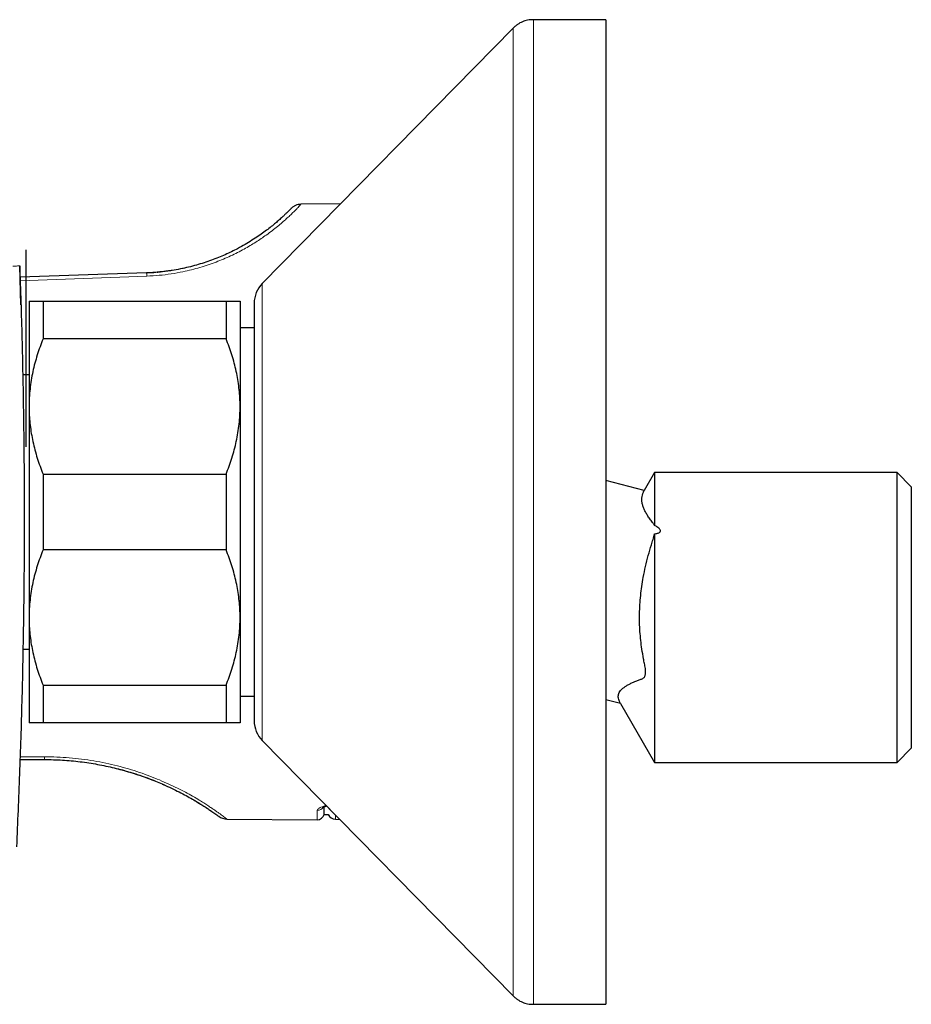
# Model space of a CAD drawing. Header units: millimetres. Extents: x 8 to 2385, y 12 to 2606.
# Tile 12 of 156: x 568 to 631, y 959 to 1029. Entities that reach past the tile are written whole.
import ezdxf

# ---------------------------------------------------------------- set-up
doc = ezdxf.new("R2010")
doc.units = ezdxf.units.MM

msp = doc.modelspace()

# ---------------------------------------------------------------- linework, layer by layer
at = {"color": 7, "linetype": 'Continuous', "lineweight": 30}
for p, q in [((609.617, 1029.061), (604.456, 1029.061)), ((609.617, 1029.061), (609.617, 959.061)), ((603.029, 1028.463), (585.191, 1010.313)), ((587.908, 1015.899), (587.905, 1015.899)), ((590.741, 1015.96), (587.943, 1015.936)), ((568.393, 1012.688), (568.393, 998.688)), ((568.393, 1012.688), (568.393, 1005.688)), ((568.038, 1008.788), (567.953, 1011.557)), ((576.967, 1011.061), (567.978, 1010.747)), ((577.54, 1011.093), (576.967, 1011.061)), ((577.036, 1011.065), (577.489, 1011.089)), ((577.721, 1011.109), (577.766, 1011.113)), ((579.578, 1011.384), (579.403, 1011.348)), ((568.617, 1009.061), (568.617, 1001.561)), ((569.617, 1009.061), (569.617, 1006.383)), ((569.617, 1009.061), (582.617, 1009.061)), ((582.617, 1009.061), (582.617, 1006.383)), ((583.617, 1009.061), (583.617, 1001.561)), ((584.617, 1008.911), (584.617, 979.211)), ((584.617, 1007.161), (583.617, 1007.161)), ((582.617, 1006.383), (569.617, 1006.383)), ((568.393, 1005.688), (568.393, 1003.81)), ((568.617, 1003.811), (568.164, 1003.811)), ((568.617, 1001.561), (568.617, 986.561)), ((583.617, 1001.561), (583.617, 986.561)), ((613.07, 996.861), (612.339, 995.596)), ((630.317, 996.861), (613.07, 996.861)), ((613.07, 996.861), (613.07, 993.101)), ((631.317, 995.861), (630.317, 996.861)), ((630.317, 976.261), (630.317, 996.861)), ((569.617, 996.74), (569.617, 991.383)), ((569.617, 996.74), (582.617, 996.74)), ((582.617, 996.74), (582.617, 991.383)), ((612.333, 995.584), (609.617, 996.312)), ((631.317, 995.861), (631.317, 977.261)), ((613.07, 992.503), (613.07, 976.261)), ((582.617, 991.383), (569.617, 991.383)), ((568.617, 986.561), (568.617, 979.061)), ((583.617, 986.561), (583.617, 979.061)), ((568.179, 984.311), (568.617, 984.311)), ((569.617, 981.74), (582.617, 981.74)), ((569.617, 981.74), (569.617, 979.061)), ((582.617, 981.74), (582.617, 979.061)), ((583.617, 980.961), (584.617, 980.961)), ((609.617, 980.74), (610.642, 980.465)), ((610.652, 980.45), (613.07, 976.261)), ((582.617, 979.061), (569.617, 979.061)), ((585.191, 977.809), (603.029, 959.659)), ((630.317, 976.261), (631.317, 977.261)), ((567.972, 976.461), (569.717, 976.461)), ((613.07, 976.261), (630.317, 976.261)), ((574.961, 975.796), (574.991, 975.788)), ((574.982, 975.791), (574.991, 975.788)), ((578.18, 974.68), (578.235, 974.656)), ((589.584, 972.559), (589.873, 972.559)), ((582.676, 972.233), (589.094, 972.177)), ((590.398, 972.219), (590.693, 972.211)), ((604.456, 959.061), (609.617, 959.061))]:
    msp.add_line(p, q, dxfattribs=at)
at = {"color": 252, "linetype": 'Continuous', "lineweight": 0}
for p, q in [((604.456, 1029.061), (604.456, 959.061)), ((567.985, 1010.505), (576.993, 1010.832)), ((585.191, 1010.313), (585.191, 977.809)), ((569.708, 976.66), (567.978, 976.659))]:
    msp.add_line(p, q, dxfattribs=at)
for centre, radius, start, end in [((575.911, 1010.825), 1.082, 0.3874, 12.63131), ((571.387, 976.634), 1.679, 179.11852, 185.91098), ((589.114, 973.347), 0.501, 269.01766, 327.49814), ((590.403, 973.345), 0.592, 217.57195, 231.43649)]:
    msp.add_arc(centre, radius, start, end, dxfattribs=at)
at = {"color": 7, "linetype": 'Continuous', "lineweight": 30}
for centre, radius, start, end in [((586.617, 1008.911), 2, 135.49578, 180), ((586.617, 979.211), 2, 180, 224.50422), ((582.685, 973.233), 1, 233.88273, 269.50271), ((589.098, 972.677), 0.5, 269.5233, 346.6349), ((590.413, 972.819), 0.6, 205.70813, 268.48584)]:
    msp.add_arc(centre, radius, start, end, dxfattribs=at)
for points, knots in [([(604.456, 1029.061), (604.387, 1029.06), (604.252, 1029.056), (604.053, 1029.027), (603.862, 1028.981), (603.678, 1028.915), (603.503, 1028.83), (603.336, 1028.727), (603.176, 1028.605), (603.079, 1028.511), (603.029, 1028.463)], [0, 0, 0, 0, 0.1295015, 0.2551844, 0.3782556, 0.5, 0.6217444, 0.7448156, 0.8704985, 1, 1, 1, 1]), ([(587.943, 1015.936), (587.877, 1015.932), (587.745, 1015.923), (587.555, 1015.86), (587.378, 1015.765), (587.28, 1015.675), (587.232, 1015.631)], [0, 0, 0, 0, 0.247515, 0.499991, 0.752472, 1, 1, 1, 1]), ([(587.888, 1015.903), (587.866, 1015.91), (587.815, 1015.927), (587.747, 1015.914), (587.709, 1015.906)], [0, 0, 0, 0, 0.43828, 1, 1, 1, 1]), ([(587.232, 1015.631), (587.229, 1015.628), (587.224, 1015.622), (587.179, 1015.576), (587.106, 1015.501), (587.003, 1015.398), (586.868, 1015.266), (586.701, 1015.107), (586.5, 1014.922), (586.264, 1014.712), (585.99, 1014.48), (585.675, 1014.227), (585.317, 1013.956), (584.917, 1013.671), (584.471, 1013.377), (583.98, 1013.078), (583.489, 1012.806), (583.011, 1012.563), (582.556, 1012.351), (582.078, 1012.147), (581.577, 1011.955), (581.055, 1011.775), (580.512, 1011.611), (579.95, 1011.464), (579.374, 1011.337), (578.785, 1011.232), (578.198, 1011.15), (577.805, 1011.115), (577.615, 1011.099)], [0, 0, 0, 0, 0.0431695, 0.0861941, 0.1291888, 0.1726886, 0.2157689, 0.2585544, 0.3018069, 0.3445889, 0.3870441, 0.4307208, 0.47386, 0.5166402, 0.5600996, 0.6031619, 0.6460387, 0.6783237, 0.7104803, 0.7426041, 0.7747915, 0.8071636, 0.8395138, 0.8719396, 0.9045377, 0.9369597, 0.9693628, 1, 1, 1, 1]), ([(567.953, 1011.557), (568.01, 1009.836), (568.122, 1006.395), (568.224, 1001.232), (568.276, 996.07), (568.274, 990.909), (568.219, 985.748), (568.109, 980.587), (567.95, 975.427), (567.799, 971.988), (567.724, 970.268)], [0, 0, 0, 0, 0.12505, 0.250057, 0.375035, 0.5, 0.624965, 0.749943, 0.87495, 1, 1, 1, 1]), ([(577.044, 1011.064), (577.032, 1011.064), (577.007, 1011.062), (576.982, 1011.059), (576.97, 1011.058)], [0, 0, 0, 0, 0.498711, 1, 1, 1, 1]), ([(578.78, 1011.235), (578.741, 1011.229), (578.66, 1011.216), (578.523, 1011.194), (578.371, 1011.173), (578.139, 1011.144), (577.813, 1011.111), (577.545, 1011.093), (577.403, 1011.083)], [0, 0, 0, 0, 0.095839, 0.198932, 0.310386, 0.43099, 0.698049, 1, 1, 1, 1]), ([(568.617, 1009.061), (568.617, 1009.061), (568.618, 1009.061), (568.637, 1009.061), (568.69, 1009.061), (568.773, 1009.061), (568.887, 1009.061), (569.028, 1009.061), (569.199, 1009.061), (569.393, 1009.061), (569.542, 1009.061), (569.617, 1009.061)], [0, 0, 0, 0, 0.031426, 0.150353, 0.269282, 0.389133, 0.508986, 0.631385, 0.753788, 0.876892, 1, 1, 1, 1]), ([(582.617, 1009.061), (582.689, 1009.061), (582.834, 1009.061), (583.024, 1009.061), (583.192, 1009.061), (583.336, 1009.061), (583.452, 1009.061), (583.54, 1009.061), (583.597, 1009.061), (583.616, 1009.061), (583.617, 1009.061), (583.617, 1009.061)], [0, 0, 0, 0, 0.119246, 0.238489, 0.358338, 0.478183, 0.600299, 0.722411, 0.845493, 0.968574, 1, 1, 1, 1]), ([(569.617, 1006.383), (569.543, 1006.192), (569.394, 1005.81), (569.199, 1005.227), (569.027, 1004.638), (568.882, 1004.038), (568.766, 1003.429), (568.681, 1002.811), (568.627, 1002.188), (568.62, 1001.77), (568.617, 1001.561)], [0, 0, 0, 0, 0.122973, 0.245942, 0.369581, 0.493217, 0.619375, 0.745529, 0.872765, 1, 1, 1, 1]), ([(583.617, 1001.561), (583.617, 1001.617), (583.616, 1001.868), (583.597, 1002.313), (583.543, 1002.897), (583.459, 1003.479), (583.346, 1004.064), (583.204, 1004.648), (583.034, 1005.231), (582.84, 1005.811), (582.691, 1006.192), (582.617, 1006.383)], [0, 0, 0, 0, 0.034085, 0.152699, 0.271315, 0.390844, 0.510376, 0.632431, 0.75449, 0.877243, 1, 1, 1, 1]), ([(568.617, 1001.561), (568.617, 1001.505), (568.619, 1001.255), (568.637, 1000.81), (568.691, 1000.226), (568.775, 999.644), (568.888, 999.059), (569.03, 998.475), (569.2, 997.891), (569.394, 997.312), (569.543, 996.93), (569.617, 996.74)], [0, 0, 0, 0, 0.034085, 0.152699, 0.271315, 0.390844, 0.510376, 0.632431, 0.75449, 0.877243, 1, 1, 1, 1]), ([(582.617, 996.74), (582.692, 996.931), (582.841, 997.313), (583.036, 997.896), (583.207, 998.485), (583.352, 999.085), (583.468, 999.693), (583.553, 1000.312), (583.607, 1000.935), (583.614, 1001.353), (583.617, 1001.561)], [0, 0, 0, 0, 0.122973, 0.245942, 0.369581, 0.493217, 0.619375, 0.745529, 0.872765, 1, 1, 1, 1]), ([(613.07, 993.101), (613.057, 993.133), (613.031, 993.198), (612.92, 993.318), (612.775, 993.517), (612.598, 993.767), (612.449, 994.014), (612.328, 994.256), (612.238, 994.492), (612.181, 994.722), (612.16, 994.946), (612.176, 995.165), (612.218, 995.334), (612.277, 995.477), (612.304, 995.534), (612.33, 995.579), (612.333, 995.585)], [0, 0, 0, 0, 0.023359, 0.047235, 0.140315, 0.233489, 0.32657, 0.419783, 0.513456, 0.607309, 0.703199, 0.799308, 0.896063, 0.944535, 0.993028, 1, 1, 1, 1]), ([(613.07, 992.503), (613.105, 992.508), (613.177, 992.52), (613.284, 992.547), (613.378, 992.583), (613.446, 992.63), (613.481, 992.678), (613.492, 992.73), (613.475, 992.796), (613.413, 992.877), (613.307, 992.963), (613.187, 993.039), (613.105, 993.083), (613.07, 993.101)], [0, 0, 0, 0, 0.091257, 0.183217, 0.28208, 0.351835, 0.40291, 0.454212, 0.513455, 0.609439, 0.749757, 0.89373, 1, 1, 1, 1]), ([(610.652, 980.45), (610.652, 980.45), (610.652, 980.449), (610.639, 980.472), (610.603, 980.538), (610.546, 980.661), (610.5, 980.817), (610.487, 980.963), (610.507, 981.1), (610.561, 981.237), (610.653, 981.372), (610.783, 981.504), (610.943, 981.628), (611.128, 981.745), (611.335, 981.855), (611.561, 981.96), (611.799, 982.063), (611.995, 982.138), (612.142, 982.186), (612.226, 982.217), (612.298, 982.26), (612.352, 982.317), (612.39, 982.393), (612.414, 982.478), (612.43, 982.577), (612.437, 982.689), (612.434, 982.813), (612.42, 982.957), (612.393, 983.116), (612.342, 983.342), (612.264, 983.74), (612.17, 984.29), (612.087, 984.936), (612.031, 985.565), (612.002, 986.197), (612, 986.835), (612.026, 987.478), (612.081, 988.125), (612.162, 988.771), (612.276, 989.461), (612.428, 990.194), (612.62, 990.969), (612.804, 991.609), (612.941, 992.054), (613.023, 992.309), (613.054, 992.438), (613.07, 992.503)], [0, 0, 0, 0, 0.000322, 0.001758, 0.008588, 0.035876, 0.063171, 0.090587, 0.118355, 0.146231, 0.178303, 0.210487, 0.242937, 0.27545, 0.308541, 0.341663, 0.37485, 0.408055, 0.419748, 0.431446, 0.440346, 0.449402, 0.455938, 0.462679, 0.46921, 0.475901, 0.483007, 0.490296, 0.499296, 0.508441, 0.526723, 0.563228, 0.596244, 0.629313, 0.66255, 0.695849, 0.729809, 0.763833, 0.798035, 0.832291, 0.874068, 0.915911, 0.957885, 0.978872, 0.989378, 1, 1, 1, 1]), ([(569.617, 991.383), (569.543, 991.192), (569.394, 990.81), (569.199, 990.227), (569.027, 989.638), (568.882, 989.038), (568.766, 988.429), (568.681, 987.811), (568.627, 987.188), (568.62, 986.77), (568.617, 986.561)], [0, 0, 0, 0, 0.122973, 0.245942, 0.369581, 0.493217, 0.619375, 0.745529, 0.872765, 1, 1, 1, 1]), ([(583.617, 986.561), (583.617, 986.617), (583.616, 986.868), (583.597, 987.313), (583.543, 987.897), (583.459, 988.479), (583.346, 989.064), (583.204, 989.648), (583.034, 990.231), (582.84, 990.811), (582.691, 991.192), (582.617, 991.383)], [0, 0, 0, 0, 0.034085, 0.152699, 0.271315, 0.390844, 0.510376, 0.632431, 0.75449, 0.877243, 1, 1, 1, 1]), ([(568.617, 986.561), (568.617, 986.505), (568.619, 986.255), (568.637, 985.81), (568.691, 985.226), (568.775, 984.644), (568.888, 984.059), (569.03, 983.475), (569.2, 982.891), (569.394, 982.312), (569.543, 981.93), (569.617, 981.74)], [0, 0, 0, 0, 0.034085, 0.152699, 0.271315, 0.390844, 0.510376, 0.632431, 0.75449, 0.877243, 1, 1, 1, 1]), ([(582.617, 981.74), (582.692, 981.931), (582.841, 982.313), (583.036, 982.896), (583.207, 983.485), (583.352, 984.085), (583.468, 984.693), (583.553, 985.312), (583.607, 985.935), (583.614, 986.353), (583.617, 986.561)], [0, 0, 0, 0, 0.122973, 0.245942, 0.369581, 0.493217, 0.619375, 0.745529, 0.872765, 1, 1, 1, 1]), ([(569.617, 979.061), (569.545, 979.061), (569.4, 979.061), (569.21, 979.061), (569.042, 979.061), (568.899, 979.061), (568.782, 979.061), (568.694, 979.061), (568.638, 979.061), (568.618, 979.061), (568.617, 979.061), (568.617, 979.061)], [0, 0, 0, 0, 0.119246, 0.238489, 0.358338, 0.478183, 0.600299, 0.722411, 0.845493, 0.968574, 1, 1, 1, 1]), ([(583.617, 979.061), (583.617, 979.061), (583.616, 979.061), (583.598, 979.061), (583.544, 979.061), (583.461, 979.061), (583.348, 979.061), (583.206, 979.061), (583.035, 979.061), (582.841, 979.061), (582.692, 979.061), (582.617, 979.061)], [0, 0, 0, 0, 0.031426, 0.150353, 0.269282, 0.389133, 0.508986, 0.631385, 0.753788, 0.876892, 1, 1, 1, 1]), ([(569.716, 976.465), (569.73, 976.464), (569.757, 976.462), (569.784, 976.461), (569.797, 976.461)], [0, 0, 0, 0, 0.50108, 1, 1, 1, 1]), ([(569.717, 976.461), (569.93, 976.46), (570.355, 976.456), (570.99, 976.426), (571.62, 976.378), (572.248, 976.311), (572.871, 976.226), (573.485, 976.124), (574.085, 976.005), (574.675, 975.871), (575.25, 975.722), (575.81, 975.561), (576.348, 975.389), (576.917, 975.193), (577.287, 975.048), (577.496, 974.967)], [0, 0, 0, 0, 0.075848, 0.151341, 0.226617, 0.301817, 0.378253, 0.454037, 0.529323, 0.604268, 0.680299, 0.755604, 0.830362, 0.904753, 1, 1, 1, 1]), ([(574.933, 975.803), (575.028, 975.779), (575.228, 975.727), (575.536, 975.642), (575.867, 975.544), (576.219, 975.434), (576.664, 975.285), (577.177, 975.097), (577.714, 974.883), (578.032, 974.745), (578.18, 974.68)], [0, 0, 0, 0, 0.076294, 0.161048, 0.254371, 0.356395, 0.466615, 0.653006, 0.837849, 1, 1, 1, 1]), ([(578.079, 974.723), (578.106, 974.712), (578.342, 974.614), (578.748, 974.422), (579.291, 974.156), (579.784, 973.894), (580.228, 973.644), (580.483, 973.492), (580.608, 973.417)], [0, 0, 0, 0, 0.025443, 0.22075, 0.417601, 0.613779, 0.810286, 1, 1, 1, 1]), ([(580.526, 973.466), (580.526, 973.466), (580.486, 973.49), (580.433, 973.522), (580.372, 973.558), (580.367, 973.56)], [0, 0, 0, 0, 0.0101451, 0.9262388, 1, 1, 1, 1]), ([(580.525, 973.467), (580.58, 973.433), (580.698, 973.362), (580.867, 973.258), (581.042, 973.147), (581.217, 973.034), (581.388, 972.921), (581.549, 972.812), (581.697, 972.709), (581.774, 972.655), (581.814, 972.627)], [0, 0, 0, 0, 0.084602, 0.180608, 0.288131, 0.407401, 0.538684, 0.681709, 0.835586, 1, 1, 1, 1]), ([(580.629, 973.404), (580.745, 973.332), (580.981, 973.187), (581.277, 972.994), (581.532, 972.823), (581.739, 972.68), (581.899, 972.567), (582.012, 972.486), (582.083, 972.435), (582.091, 972.428), (582.096, 972.425)], [0, 0, 0, 0, 0.121474, 0.247043, 0.372354, 0.497645, 0.623503, 0.748654, 0.873967, 1, 1, 1, 1]), ([(580.856, 973.264), (580.852, 973.267), (580.842, 973.272), (580.773, 973.316), (580.691, 973.366), (580.652, 973.39)], [0, 0, 0, 0, 0.341132, 0.682931, 1, 1, 1, 1]), ([(589.501, 973.065), (589.502, 973.065), (589.503, 973.066), (589.519, 973.075), (589.548, 973.09), (589.592, 973.108), (589.652, 973.13), (589.709, 973.148), (589.749, 973.157), (589.76, 973.16)], [0, 0, 0, 0, 0.108485, 0.250174, 0.404705, 0.571595, 0.746354, 0.927895, 1, 1, 1, 1]), ([(589.584, 972.561), (589.584, 972.561), (589.584, 972.56), (589.584, 972.583), (589.585, 972.629), (589.586, 972.699), (589.588, 972.792), (589.59, 972.909), (589.592, 973.015), (589.593, 973.089), (589.593, 973.109)], [0, 0, 0, 0, 0.080848, 0.224503, 0.368566, 0.512782, 0.657312, 0.803142, 0.949451, 1, 1, 1, 1]), ([(603.029, 959.659), (603.079, 959.612), (603.176, 959.518), (603.336, 959.396), (603.503, 959.292), (603.678, 959.208), (603.862, 959.142), (604.053, 959.095), (604.252, 959.067), (604.387, 959.063), (604.456, 959.061)], [0, 0, 0, 0, 0.129502, 0.255184, 0.378256, 0.5, 0.621744, 0.744816, 0.870498, 1, 1, 1, 1])]:
    msp.add_open_spline(points, degree=3, knots=knots, dxfattribs=at)
at = {"color": 252, "linetype": 'Continuous', "lineweight": 0}
for points, knots in [([(603.029, 959.659), (603.029, 959.666), (603.029, 959.679), (603.029, 959.782), (603.029, 959.947), (603.029, 960.18), (603.029, 960.475), (603.029, 960.833), (603.029, 961.251), (603.029, 961.729), (603.029, 962.272), (603.029, 962.878), (603.029, 963.548), (603.029, 964.277), (603.029, 965.064), (603.029, 965.901), (603.029, 966.787), (603.029, 967.719), (603.029, 968.7), (603.029, 969.734), (603.029, 970.821), (603.029, 971.96), (603.029, 973.141), (603.029, 974.362), (603.029, 975.614), (603.029, 976.894), (603.029, 978.198), (603.029, 979.532), (603.029, 980.9), (603.029, 982.303), (603.029, 983.736), (603.029, 985.189), (603.029, 986.66), (603.029, 988.136), (603.029, 989.614), (603.029, 991.092), (603.029, 992.575), (603.029, 994.07), (603.029, 995.574), (603.029, 997.085), (603.029, 998.589), (603.029, 1000.084), (603.029, 1001.56), (603.029, 1003.012), (603.029, 1004.438), (603.029, 1005.845), (603.029, 1007.239), (603.029, 1008.616), (603.029, 1009.973), (603.029, 1011.299), (603.029, 1012.592), (603.029, 1013.842), (603.029, 1015.046), (603.029, 1016.204), (603.029, 1017.321), (603.029, 1018.401), (603.029, 1019.441), (603.029, 1020.439), (603.029, 1021.385), (603.029, 1022.278), (603.029, 1023.112), (603.029, 1023.886), (603.029, 1024.6), (603.029, 1025.256), (603.029, 1025.858), (603.029, 1026.403), (603.029, 1026.889), (603.029, 1027.311), (603.029, 1027.669), (603.029, 1027.96), (603.029, 1028.186), (603.029, 1028.345), (603.029, 1028.445), (603.029, 1028.457), (603.029, 1028.463)], [0, 0, 0, 0, 0.014, 0.028, 0.042, 0.056, 0.07, 0.08375, 0.0975, 0.11125, 0.125, 0.139, 0.153, 0.167, 0.181, 0.195, 0.20875, 0.2225, 0.23625, 0.25, 0.264, 0.278, 0.292, 0.306, 0.32, 0.33375, 0.3475, 0.36125, 0.375, 0.389, 0.403, 0.417, 0.431, 0.445, 0.45875, 0.4725, 0.48625, 0.5, 0.514, 0.528, 0.542, 0.556, 0.57, 0.58375, 0.5975, 0.61125, 0.625, 0.639, 0.653, 0.667, 0.681, 0.695, 0.70875, 0.7225, 0.73625, 0.75, 0.764, 0.778, 0.792, 0.806, 0.82, 0.83375, 0.8475, 0.86125, 0.875, 0.889, 0.903, 0.917, 0.931, 0.945, 0.95875, 0.9725, 0.98625, 1, 1, 1, 1]), ([(576.993, 1010.832), (577.283, 1010.847), (577.862, 1010.878), (578.719, 1010.985), (579.489, 1011.123), (580.171, 1011.28), (580.768, 1011.443), (581.349, 1011.627), (581.907, 1011.828), (582.441, 1012.042), (582.948, 1012.268), (583.435, 1012.506), (583.895, 1012.751), (584.327, 1012.998), (584.732, 1013.247), (585.114, 1013.498), (585.505, 1013.77), (585.897, 1014.062), (586.279, 1014.365), (586.615, 1014.648), (586.908, 1014.908), (587.16, 1015.142), (587.389, 1015.363), (587.587, 1015.562), (587.748, 1015.728), (587.86, 1015.847), (587.93, 1015.922), (587.939, 1015.931), (587.943, 1015.936)], [0, 0, 0, 0, 0.042144, 0.08418, 0.126444, 0.157912, 0.189372, 0.220959, 0.252807, 0.283807, 0.314955, 0.346363, 0.378143, 0.409011, 0.440179, 0.471737, 0.50377, 0.544676, 0.586372, 0.629001, 0.669419, 0.710575, 0.752564, 0.801448, 0.851229, 0.901077, 0.950397, 1, 1, 1, 1]), ([(582.676, 972.233), (582.672, 972.236), (582.663, 972.243), (582.589, 972.3), (582.48, 972.382), (582.345, 972.482), (582.196, 972.591), (582.019, 972.717), (581.815, 972.86), (581.582, 973.018), (581.321, 973.191), (581.033, 973.376), (580.681, 973.593), (580.252, 973.846), (579.734, 974.133), (579.168, 974.427), (578.556, 974.72), (577.899, 975.01), (577.202, 975.289), (576.468, 975.552), (575.7, 975.796), (574.9, 976.016), (574.074, 976.209), (573.225, 976.371), (572.359, 976.499), (571.481, 976.592), (570.597, 976.65), (570.005, 976.657), (569.708, 976.66)], [0, 0, 0, 0, 0.041777, 0.083299, 0.124686, 0.156156, 0.187413, 0.218514, 0.249518, 0.281061, 0.312307, 0.343323, 0.374178, 0.416273, 0.457971, 0.499466, 0.541351, 0.583029, 0.624714, 0.666341, 0.707886, 0.749567, 0.791341, 0.833078, 0.874997, 0.91665, 0.958248, 1, 1, 1, 1]), ([(589.73, 973.191), (589.721, 973.189), (589.641, 973.174), (589.515, 973.136), (589.357, 973.078), (589.234, 973.014), (589.156, 972.952), (589.113, 972.895), (589.108, 972.862), (589.105, 972.846)], [0, 0, 0, 0, 0.02219, 0.194353, 0.366559, 0.547065, 0.727591, 0.863796, 1, 1, 1, 1]), ([(589.094, 972.177), (589.094, 972.181), (589.094, 972.191), (589.095, 972.269), (589.098, 972.402), (589.101, 972.589), (589.104, 972.76), (589.105, 972.846)], [0, 0, 0, 0, 0.1843927, 0.3869935, 0.5901076, 0.7947892, 1, 1, 1, 1]), ([(590.398, 972.511), (590.398, 972.468), (590.398, 972.378), (590.398, 972.289), (590.398, 972.23), (590.398, 972.223), (590.398, 972.219)], [0, 0, 0, 0, 0.237997, 0.490977, 0.745268, 1, 1, 1, 1])]:
    msp.add_open_spline(points, degree=3, knots=knots, dxfattribs=at)
msp.add_open_spline([(567.454, 1011.538), (567.519, 1011.54), (567.65, 1011.545), (567.815, 1011.551), (567.931, 1011.556), (567.946, 1011.556), (567.953, 1011.557)], degree=3, dxfattribs=at)

doc.saveas('drawing.dxf')
